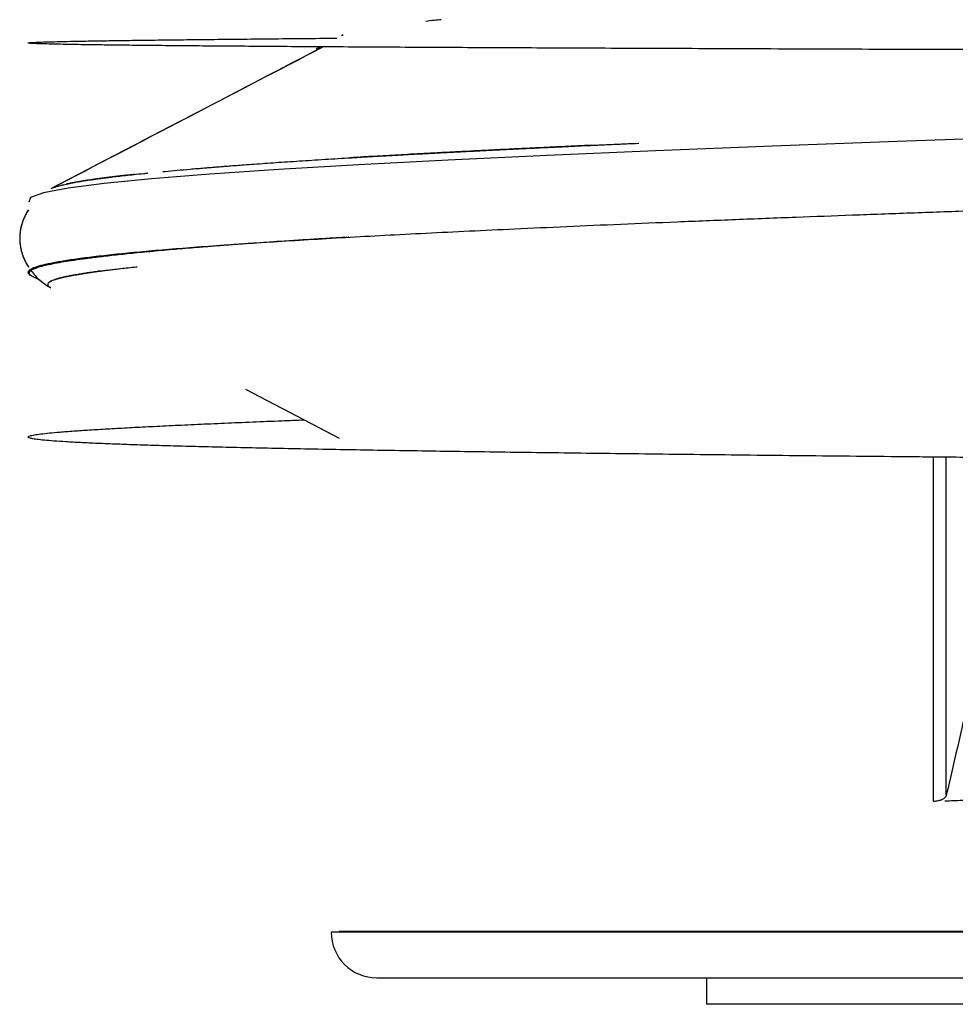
# Model space of a CAD drawing. Header units: millimetres. Extents: x 8 to 740, y 12 to 366.
# Tile 38 of 49: x 666.02 to 670.04, y 303 to 307.24. Entities that reach past the tile are written whole.
import ezdxf

# ---------------------------------------------------------------- set-up
doc = ezdxf.new("R2010")
doc.units = ezdxf.units.MM

msp = doc.modelspace()

# ---------------------------------------------------------------- linework, layer by layer
at = {"color": 7, "linetype": 'Continuous', "lineweight": 30}
for p, q in [((667.4098, 307.1728), (667.4025, 307.169)), ((667.3108, 307.1212), (667.2929, 307.1119)), ((666.0722, 306.1341), (666.1055, 306.1167)), ((666.1482, 306.0869), (666.1519, 306.0847)), ((666.1507, 306.0855), (666.1487, 306.0867)), ((666.9889, 305.6484), (667.3679, 305.4508)), ((666.9889, 305.6484), (667.3926, 305.438)), ((669.9492, 303.8739), (669.9492, 305.3558)), ((670.0045, 303.9016), (670.0045, 305.3553)), ((685.5871, 303.312), (667.358, 303.312)), ((667.3926, 303.315), (667.3926, 303.312)), ((685.5526, 303.315), (667.3926, 303.315)), ((667.3926, 303.315), (676.4582, 303.315)), ((668.9726, 303.115), (668.9726, 303.0011)), ((668.9726, 303.115), (668.9726, 303.0011)), ((676.3609, 303.0011), (668.9726, 303.0011))]:
    msp.add_line(p, q, dxfattribs=at)
at = {"color": 7, "linetype": 'Continuous', "lineweight": 30, "flags": 128}
msp.add_lwpolyline([(670.3645, 306.734), (669.7946, 306.714), (669.2568, 306.6939), (668.7537, 306.6738), (668.2876, 306.6537), (667.8608, 306.6336), (667.4754, 306.6135), (667.1332, 306.5934), (666.8359, 306.5733), (666.5848, 306.5532), (666.3813, 306.5331), (666.2261, 306.513), (666.1202, 306.4929), (666.0641, 306.4728), (666.0579, 306.4527), (666.0579, 306.4527)], dxfattribs=at)
at = {"color": 7, "linetype": 'Continuous', "lineweight": 30}
msp.add_arc((667.5551, 303.312), 0.1971, 180, 270, dxfattribs=at)
for points, knots in [([(667.832, 307.2381), (667.8214, 307.2371), (667.7947, 307.2346), (667.7762, 307.2322), (667.7649, 307.2308)], [0, 0, 0, 0, 0.393735, 1, 1, 1, 1]), ([(683.4243, 307.077), (683.4072, 307.077), (683.309, 307.0772), (683.1229, 307.0777), (682.8714, 307.0783), (682.6191, 307.0789), (682.3674, 307.0795), (682.1114, 307.0801), (681.8514, 307.0807), (681.5823, 307.0813), (681.3043, 307.0819), (681.0172, 307.0826), (680.727, 307.0832), (680.4338, 307.0839), (680.138, 307.0845), (679.8223, 307.0852), (679.4864, 307.0859), (679.1304, 307.0867), (678.7726, 307.0875), (678.4114, 307.0882), (678.0472, 307.089), (677.6806, 307.0898), (677.3141, 307.0906), (676.9483, 307.0914), (676.5858, 307.0922), (676.227, 307.093), (675.8723, 307.0938), (675.52, 307.0946), (675.1683, 307.0954), (674.8177, 307.0962), (674.4685, 307.0971), (674.1234, 307.0979), (673.7826, 307.0987), (673.4486, 307.0995), (673.1214, 307.1004), (672.8014, 307.1012), (672.4868, 307.102), (672.176, 307.1029), (671.8695, 307.1037), (671.5676, 307.1045), (671.2724, 307.1054), (670.9841, 307.1063), (670.7046, 307.1071), (670.4339, 307.108), (670.1721, 307.1088), (669.9178, 307.1097), (669.6695, 307.1105), (669.4276, 307.1114), (669.1923, 307.1123), (668.9653, 307.1132), (668.7466, 307.1141), (668.5375, 307.1149), (668.3381, 307.1158), (668.1481, 307.1167), (667.9664, 307.1176), (667.7853, 307.1185), (667.6061, 307.1195), (667.4302, 307.1205), (667.2651, 307.1215), (667.1109, 307.1225), (666.9676, 307.1236), (666.835, 307.1246), (666.7132, 307.1256), (666.6021, 307.1267), (666.5015, 307.1277), (666.4115, 307.1287), (666.3319, 307.1298), (666.2626, 307.1308), (666.2034, 307.1319), (666.1542, 307.133), (666.115, 307.134), (666.084, 307.1351), (666.0629, 307.1363), (666.053, 307.1376), (666.055, 307.1388), (666.0687, 307.14), (666.0938, 307.1413), (666.13, 307.1425), (666.1768, 307.1438), (666.2342, 307.145), (666.3016, 307.1463), (666.3787, 307.1476), (666.4653, 307.1489), (666.561, 307.1501), (666.6655, 307.1514), (666.7783, 307.1527), (666.8992, 307.154), (667.0277, 307.1553), (667.164, 307.1566), (667.2821, 307.1577), (667.3576, 307.1584), (667.3825, 307.1586)], [0, 0, 0, 0, 0.0023695, 0.0136546, 0.0248989, 0.0354635, 0.0459919, 0.0564842, 0.0669403, 0.0773603, 0.0883722, 0.0993435, 0.110274, 0.1211639, 0.1320131, 0.1428216, 0.1555079, 0.1681376, 0.1807108, 0.1932276, 0.2059138, 0.2185415, 0.2311106, 0.2436211, 0.256073, 0.2682457, 0.2803618, 0.2924214, 0.3044245, 0.3165878, 0.3286925, 0.3407387, 0.3527262, 0.3646552, 0.3763142, 0.3879167, 0.3994627, 0.4109522, 0.4225926, 0.4341743, 0.4456975, 0.4571621, 0.4685682, 0.4797135, 0.4908024, 0.5018348, 0.5128107, 0.523928, 0.5349868, 0.5459871, 0.5569287, 0.5678118, 0.5784435, 0.5890188, 0.5995375, 0.6099998, 0.62182, 0.6335672, 0.6452415, 0.6568429, 0.6683712, 0.6798267, 0.6912091, 0.7025186, 0.7137552, 0.7249188, 0.7360094, 0.7470271, 0.7579718, 0.7688435, 0.7796423, 0.7903682, 0.8025368, 0.8146102, 0.8265882, 0.838471, 0.8502584, 0.8619506, 0.8735475, 0.8850491, 0.8964554, 0.9077664, 0.9189821, 0.9301025, 0.9411277, 0.9520575, 0.9628921, 0.9736313, 0.9842753, 0.994824, 1, 1, 1, 1]), ([(667.3239, 307.1212), (667.1261, 307.018), (666.7353, 306.8143), (666.3446, 306.6107), (666.1516, 306.5101)], [0, 0, 0, 0, 0.506223, 1, 1, 1, 1]), ([(667.3234, 307.1212), (667.1423, 307.0267), (666.7531, 306.8239), (666.3639, 306.6211), (666.1559, 306.5127)], [0, 0, 0, 0, 0.465438, 1, 1, 1, 1]), ([(666.6337, 306.5845), (666.6371, 306.5848), (666.6567, 306.5867), (666.6957, 306.5902), (666.7517, 306.5952), (666.7982, 306.5991), (666.8323, 306.6019), (666.8521, 306.6035), (666.8724, 306.6051), (666.8927, 306.6067), (666.9108, 306.6081), (666.9434, 306.6107), (666.9992, 306.6149), (667.084, 306.621), (667.1825, 306.6277), (667.2884, 306.6347), (667.3975, 306.6415), (667.5091, 306.6481), (667.6179, 306.6543), (667.6962, 306.6587), (667.7401, 306.661), (667.7523, 306.6617), (667.7646, 306.6623), (667.777, 306.663), (667.7894, 306.6637), (667.8019, 306.6643), (667.8327, 306.666), (667.8842, 306.6686), (667.9594, 306.6725), (668.0417, 306.6767), (668.1317, 306.6811), (668.2295, 306.6859), (668.3355, 306.6909), (668.4512, 306.6963), (668.5668, 306.7016), (668.6457, 306.7051), (668.6813, 306.7066)], [0, 0, 0, 0, 0.008182, 0.046588, 0.087021, 0.129484, 0.142326, 0.155342, 0.168534, 0.1819, 0.194327, 0.202783, 0.243195, 0.296708, 0.351716, 0.408211, 0.466185, 0.518419, 0.571782, 0.619648, 0.625074, 0.63051, 0.635957, 0.641414, 0.646881, 0.65236, 0.657848, 0.687287, 0.719123, 0.75335, 0.789961, 0.828948, 0.8703, 0.914004, 0.961305, 1, 1, 1, 1]), ([(667.4393, 306.6439), (667.4449, 306.6442), (667.4797, 306.6463), (667.5481, 306.6503), (667.6419, 306.6556), (667.7096, 306.6593), (667.7471, 306.6613), (667.7566, 306.6618), (667.7661, 306.6623), (667.7757, 306.6628), (667.7853, 306.6633), (667.795, 306.6639), (667.8047, 306.6644), (667.8292, 306.6657), (667.8706, 306.6678), (667.9315, 306.671), (667.999, 306.6744), (668.0734, 306.6782), (668.155, 306.6822), (668.244, 306.6865), (668.3418, 306.6912), (668.4487, 306.6962), (668.5623, 306.7014), (668.6415, 306.7049), (668.6807, 306.7066)], [0, 0, 0, 0, 0.016018, 0.100964, 0.189601, 0.270645, 0.278758, 0.286899, 0.295066, 0.303261, 0.311484, 0.319733, 0.32801, 0.336315, 0.382037, 0.432352, 0.487254, 0.546731, 0.610774, 0.679366, 0.752491, 0.832259, 0.916753, 1, 1, 1, 1]), ([(668.4771, 306.6975), (668.4574, 306.6966), (668.4009, 306.694), (668.3128, 306.6898), (668.2145, 306.6851), (668.1285, 306.6809), (668.0537, 306.6772), (667.9889, 306.6739), (667.9363, 306.6712), (667.8942, 306.669), (667.8627, 306.6674), (667.842, 306.6663), (667.8313, 306.6658), (667.8284, 306.6656), (667.8256, 306.6655), (667.8228, 306.6653), (667.82, 306.6652), (667.8173, 306.665), (667.7766, 306.6629), (667.701, 306.6588), (667.5952, 306.653), (667.5086, 306.648), (667.4585, 306.645), (667.4396, 306.6439)], [0, 0, 0, 0, 0.0502486, 0.1440708, 0.2314632, 0.3123966, 0.3782566, 0.4390837, 0.4948676, 0.5289183, 0.5607664, 0.5869696, 0.5898042, 0.5926172, 0.5954088, 0.5981788, 0.6009273, 0.6036543, 0.6063597, 0.7217984, 0.8319272, 0.9367261, 1, 1, 1, 1]), ([(666.1564, 306.5126), (666.159, 306.5137), (666.1646, 306.5161), (666.1744, 306.5193), (666.1841, 306.5222), (666.1927, 306.5245), (666.2024, 306.5269), (666.2133, 306.5295), (666.2258, 306.5322), (666.2391, 306.535), (666.2521, 306.5375), (666.2641, 306.5397), (666.2749, 306.5416), (666.2861, 306.5435), (666.2981, 306.5454), (666.3111, 306.5474), (666.321, 306.5489), (666.3279, 306.5499), (666.3312, 306.5504), (666.3347, 306.5508), (666.3382, 306.5513), (666.3417, 306.5518), (666.3454, 306.5523), (666.3537, 306.5535), (666.3676, 306.5553), (666.3887, 306.5581), (666.4131, 306.5611), (666.4412, 306.5645), (666.4734, 306.5681), (666.5102, 306.5722), (666.5429, 306.5756), (666.5643, 306.5777), (666.571, 306.5784)], [0, 0, 0, 0, 0.054617, 0.115617, 0.153407, 0.18976, 0.224674, 0.266437, 0.308104, 0.349436, 0.390429, 0.421716, 0.44749, 0.475757, 0.506526, 0.535678, 0.566781, 0.574032, 0.581381, 0.588829, 0.596376, 0.604022, 0.611767, 0.619611, 0.656338, 0.697522, 0.743183, 0.793337, 0.848003, 0.9072, 0.970944, 1, 1, 1, 1]), ([(666.5135, 306.5725), (666.5117, 306.5723), (666.4994, 306.571), (666.4787, 306.5687), (666.4519, 306.5657), (666.4283, 306.5629), (666.4076, 306.5604), (666.3896, 306.5581), (666.3741, 306.5561), (666.3608, 306.5544), (666.3498, 306.5529), (666.3396, 306.5515), (666.3289, 306.5499), (666.3164, 306.5481), (666.3023, 306.5459), (666.2872, 306.5435), (666.2714, 306.5409), (666.2553, 306.538), (666.239, 306.5349), (666.227, 306.5325), (666.221, 306.5311), (666.2199, 306.5309)], [0, 0, 0, 0, 0.013037, 0.090591, 0.162255, 0.228047, 0.287988, 0.342097, 0.390392, 0.432889, 0.469606, 0.499056, 0.536043, 0.580548, 0.632542, 0.691997, 0.754708, 0.823952, 0.899688, 0.981867, 1, 1, 1, 1]), ([(666.0693, 306.1359), (666.0684, 306.1363), (666.0597, 306.1399), (666.0543, 306.1468), (666.054, 306.1566), (666.0668, 306.1664), (666.0912, 306.1762), (666.1274, 306.186), (666.1753, 306.1958), (666.2349, 306.2055), (666.306, 306.2153), (666.3884, 306.225), (666.4821, 306.2347), (666.5869, 306.2444), (666.7026, 306.2541), (666.8291, 306.2638), (666.9643, 306.2734), (667.1076, 306.2828), (667.2584, 306.292), (667.4184, 306.3013), (667.5873, 306.3105), (667.7651, 306.3198), (667.9515, 306.329), (668.1528, 306.3385), (668.3696, 306.3483), (668.6028, 306.3584), (668.8452, 306.3685), (669.0965, 306.3786), (669.3486, 306.3884), (669.6001, 306.3978), (669.8499, 306.407), (670.1061, 306.4161), (670.3682, 306.4252), (670.6359, 306.4343), (670.9091, 306.4434), (671.1967, 306.4528), (671.4989, 306.4624), (671.816, 306.4724), (672.1382, 306.4823), (672.465, 306.4923), (672.7861, 306.5019), (673.1005, 306.5112), (673.4077, 306.5202), (673.703, 306.5288), (673.897, 306.5344), (673.9868, 306.5369)], [0, 0, 0, 0, 0.0025662, 0.0270948, 0.0515932, 0.0760615, 0.1004997, 0.1249077, 0.1492856, 0.1736333, 0.1979509, 0.2222384, 0.2464957, 0.2707229, 0.2949199, 0.3190868, 0.3432235, 0.3663666, 0.3894818, 0.4125693, 0.4356289, 0.4586608, 0.481665, 0.5046413, 0.529883, 0.5550911, 0.5802655, 0.6054064, 0.6305136, 0.6533094, 0.6760774, 0.6988176, 0.7215301, 0.7442148, 0.7668717, 0.7895008, 0.8143605, 0.8391867, 0.8639792, 0.8887381, 0.9134634, 0.935912, 0.9583328, 0.9807258, 1, 1, 1, 1]), ([(666.0557, 306.4204), (666.0537, 306.4174), (666.048, 306.4087), (666.0398, 306.3925), (666.0315, 306.3729), (666.0253, 306.3532), (666.0212, 306.3348), (666.0191, 306.3194), (666.0183, 306.3077), (666.0181, 306.2988), (666.0181, 306.2922), (666.0184, 306.286), (666.0192, 306.2743), (666.0214, 306.2586), (666.0257, 306.2406), (666.0294, 306.2287), (666.0321, 306.2214), (666.0341, 306.216), (666.0367, 306.2098), (666.0409, 306.2005), (666.0471, 306.1885), (666.0524, 306.1789), (666.056, 306.1738), (666.0564, 306.1733)], [0, 0, 0, 0, 0.047423, 0.138961, 0.223185, 0.300175, 0.367537, 0.420376, 0.464218, 0.4893, 0.511187, 0.532228, 0.552428, 0.632243, 0.696165, 0.744486, 0.762855, 0.777994, 0.8046, 0.849009, 0.911164, 0.990932, 1, 1, 1, 1]), ([(666.0556, 306.4203), (666.0539, 306.4177), (666.0484, 306.4094), (666.0404, 306.3938), (666.032, 306.3744), (666.0257, 306.3549), (666.0217, 306.337), (666.0194, 306.3223), (666.0185, 306.3113), (666.0181, 306.3029), (666.0181, 306.2965), (666.0182, 306.2905), (666.0187, 306.2789), (666.0206, 306.2635), (666.0243, 306.2458), (666.0277, 306.234), (666.0301, 306.2268), (666.0321, 306.2214), (666.0345, 306.2152), (666.0384, 306.2059), (666.0443, 306.1938), (666.0505, 306.1822), (666.0552, 306.1753), (666.0569, 306.1729)], [0, 0, 0, 0, 0.04113, 0.131238, 0.21383, 0.288995, 0.353681, 0.403695, 0.444097, 0.467284, 0.488455, 0.508843, 0.528412, 0.605669, 0.667445, 0.714031, 0.731685, 0.746363, 0.772934, 0.817222, 0.879181, 0.958694, 1, 1, 1, 1]), ([(667.4335, 306.302), (667.4334, 306.302), (667.4089, 306.3006), (667.3596, 306.2977), (667.284, 306.2931), (667.2048, 306.2882), (667.1319, 306.2834), (667.0658, 306.2789), (667.0068, 306.2748), (666.947, 306.2705), (666.8868, 306.266), (666.8264, 306.2613), (666.7706, 306.2568), (666.7201, 306.2526), (666.6555, 306.247), (666.5774, 306.2399), (666.4907, 306.2314), (666.4143, 306.2232), (666.3474, 306.2154), (666.2895, 306.2079), (666.2398, 306.2008), (666.1967, 306.1939), (666.159, 306.187), (666.1262, 306.1799), (666.1001, 306.173), (666.0804, 306.1661), (666.0675, 306.1597), (666.0623, 306.1553), (666.0605, 306.1529), (666.0601, 306.1524), (666.0598, 306.1518), (666.0595, 306.1512), (666.0592, 306.1506), (666.0591, 306.15), (666.0589, 306.1494), (666.0585, 306.1471), (666.0597, 306.1432), (666.0644, 306.1384), (666.0701, 306.1354), (666.0723, 306.1342)], [0, 0, 0, 0, 0.000118, 0.024498, 0.05103, 0.079714, 0.11055, 0.132998, 0.156463, 0.180944, 0.206442, 0.232955, 0.260484, 0.282867, 0.304659, 0.355393, 0.404507, 0.452003, 0.497883, 0.542146, 0.584795, 0.625418, 0.667525, 0.711115, 0.75619, 0.797084, 0.839128, 0.877078, 0.880853, 0.884637, 0.88843, 0.892231, 0.896041, 0.899859, 0.903686, 0.907522, 0.943518, 0.977511, 1, 1, 1, 1]), ([(666.1435, 306.107), (666.1456, 306.1086), (666.1498, 306.1118), (666.1598, 306.1163), (666.1714, 306.1205), (666.1838, 306.1242), (666.1943, 306.127), (666.2024, 306.1289), (666.2079, 306.1302), (666.2147, 306.1317), (666.2219, 306.1332), (666.2314, 306.1352), (666.2433, 306.1375), (666.2584, 306.1402), (666.274, 306.1429), (666.2898, 306.1454), (666.3047, 306.1477), (666.3184, 306.1498), (666.3307, 306.1516), (666.3414, 306.1531), (666.3522, 306.1546), (666.3646, 306.1564), (666.3804, 306.1584), (666.3992, 306.1609), (666.4213, 306.1636), (666.4471, 306.1666), (666.477, 306.17), (666.5029, 306.1728), (666.5194, 306.1745), (666.5239, 306.175)], [0, 0, 0, 0, 0.070919, 0.143731, 0.202722, 0.259153, 0.313022, 0.326815, 0.34766, 0.371631, 0.394865, 0.417361, 0.459389, 0.498536, 0.540299, 0.578139, 0.612034, 0.641966, 0.667918, 0.689878, 0.707833, 0.733103, 0.762897, 0.797229, 0.836115, 0.879572, 0.927616, 0.980266, 1, 1, 1, 1]), ([(666.0667, 306.1584), (666.0725, 306.151), (666.0854, 306.1347), (666.1094, 306.1125), (666.1289, 306.0974), (666.1404, 306.0913), (666.1417, 306.0906)], [0, 0, 0, 0, 0.264037, 0.586651, 0.952564, 1, 1, 1, 1]), ([(666.3588, 306.1555), (666.358, 306.1554), (666.3563, 306.1551), (666.3537, 306.1548), (666.3433, 306.1533), (666.3256, 306.1508), (666.3015, 306.1471), (666.2785, 306.1435), (666.2521, 306.139), (666.2337, 306.1355), (666.2216, 306.133), (666.2183, 306.1324), (666.2151, 306.1317), (666.212, 306.131), (666.2089, 306.1303), (666.2059, 306.1297), (666.2007, 306.1285), (666.1929, 306.1266), (666.1828, 306.1239), (666.1726, 306.1208), (666.1632, 306.1175), (666.1549, 306.1141), (666.1498, 306.1114), (666.1468, 306.1095), (666.1454, 306.1085), (666.144, 306.1075), (666.1428, 306.1064), (666.1417, 306.1054), (666.1395, 306.1028), (666.1378, 306.0989), (666.1396, 306.0937), (666.1432, 306.0897), (666.1471, 306.0875), (666.1482, 306.0869)], [0, 0, 0, 0, 0.00443, 0.009769, 0.015002, 0.064959, 0.1164, 0.169312, 0.222376, 0.312876, 0.322976, 0.333065, 0.343142, 0.353209, 0.363263, 0.373307, 0.38334, 0.417566, 0.457211, 0.502251, 0.552666, 0.601463, 0.6544, 0.668948, 0.683779, 0.698894, 0.714293, 0.729976, 0.745942, 0.826161, 0.901965, 0.9734, 1, 1, 1, 1]), ([(666.3683, 306.1568), (666.3674, 306.1567), (666.3656, 306.1564), (666.3631, 306.1561), (666.3605, 306.1557), (666.3581, 306.1554), (666.3557, 306.155), (666.3533, 306.1547), (666.3432, 306.1533), (666.3256, 306.1508), (666.3015, 306.1471), (666.2785, 306.1435), (666.2521, 306.139), (666.2337, 306.1355), (666.2216, 306.133), (666.2183, 306.1324), (666.2151, 306.1317), (666.212, 306.131), (666.2089, 306.1303), (666.2059, 306.1297), (666.2014, 306.1286), (666.1951, 306.1271), (666.1871, 306.1251), (666.179, 306.1228), (666.1708, 306.1202), (666.1627, 306.1173), (666.1549, 306.1141), (666.1498, 306.1114), (666.1468, 306.1095), (666.1454, 306.1085), (666.144, 306.1075), (666.1428, 306.1064), (666.1417, 306.1054), (666.1395, 306.1029), (666.139, 306.1007), (666.1386, 306.0989)], [0, 0, 0, 0, 0.005872, 0.011652, 0.01734, 0.022938, 0.028443, 0.033858, 0.039181, 0.098546, 0.159675, 0.22255, 0.285607, 0.39315, 0.405152, 0.417141, 0.429116, 0.441078, 0.453026, 0.464961, 0.476884, 0.508905, 0.545051, 0.585307, 0.62966, 0.678098, 0.736084, 0.79899, 0.816277, 0.833901, 0.851863, 0.870162, 0.888798, 0.907771, 1, 1, 1, 1]), ([(666.1018, 306.1204), (666.1057, 306.1167), (666.1183, 306.1048), (666.1322, 306.0964), (666.1417, 306.0906)], [0, 0, 0, 0, 0.3127422, 1, 1, 1, 1]), ([(683.6945, 305.2714), (683.6667, 305.2716), (683.5541, 305.2722), (683.3485, 305.2734), (683.0784, 305.275), (682.8016, 305.2766), (682.5191, 305.2782), (682.2367, 305.2797), (681.9553, 305.2813), (681.6754, 305.2828), (681.392, 305.2843), (681.1052, 305.2858), (680.8097, 305.2874), (680.5056, 305.289), (680.1929, 305.2907), (679.8782, 305.2923), (679.5616, 305.294), (679.2437, 305.2957), (678.9309, 305.2973), (678.6235, 305.299), (678.322, 305.3006), (678.0204, 305.3022), (677.7192, 305.3038), (677.4126, 305.3055), (677.1008, 305.3072), (676.7841, 305.3089), (676.4691, 305.3107), (676.1558, 305.3125), (675.8447, 305.3142), (675.5178, 305.3161), (675.1758, 305.3181), (674.8195, 305.3203), (674.4678, 305.3224), (674.1187, 305.3246), (673.773, 305.3267), (673.4308, 305.329), (673.0948, 305.3312), (672.7651, 305.3334), (672.444, 305.3357), (672.1316, 305.3379), (671.8279, 305.3402), (671.5314, 305.3424), (671.2405, 305.3447), (670.9554, 305.347), (670.6765, 305.3493), (670.4057, 305.3517), (670.1431, 305.354), (669.8902, 305.3564), (669.6471, 305.3587), (669.4136, 305.3611), (669.1883, 305.3634), (668.97, 305.3658), (668.7589, 305.3683), (668.555, 305.3707), (668.3598, 305.3732), (668.1731, 305.3756), (667.9961, 305.3781), (667.8285, 305.3806), (667.67, 305.383), (667.5198, 305.3855), (667.3711, 305.3881), (667.2254, 305.3908), (667.0836, 305.3937), (666.9518, 305.3966), (666.83, 305.3995), (666.7179, 305.4024), (666.6153, 305.4053), (666.5221, 305.4082), (666.4341, 305.4113), (666.3526, 305.4146), (666.2788, 305.418), (666.2162, 305.4214), (666.1642, 305.4249), (666.1227, 305.4284), (666.0911, 305.4319), (666.0684, 305.4355), (666.0553, 305.4394), (666.0529, 305.4434), (666.0612, 305.4474), (666.0795, 305.4514), (666.1074, 305.4555), (666.1443, 305.4596), (666.1911, 305.4639), (666.2485, 305.4683), (666.3166, 305.4729), (666.3931, 305.4775), (666.4772, 305.4822), (666.5701, 305.487), (666.6717, 305.4919), (666.7818, 305.497), (666.8974, 305.5021), (667.0184, 305.5072), (667.1327, 305.5119), (667.2098, 305.515), (667.2423, 305.5163)], [0, 0, 0, 0, 0.00397, 0.016112, 0.028191, 0.040207, 0.052159, 0.064049, 0.075202, 0.086299, 0.097339, 0.108324, 0.119253, 0.130783, 0.142249, 0.153653, 0.164994, 0.176271, 0.187486, 0.198002, 0.208462, 0.218867, 0.229215, 0.239507, 0.250361, 0.261153, 0.271882, 0.282547, 0.29315, 0.303689, 0.31603, 0.328283, 0.340448, 0.352526, 0.364734, 0.376851, 0.388877, 0.400812, 0.412657, 0.424201, 0.435659, 0.447028, 0.458311, 0.469708, 0.481015, 0.492231, 0.503356, 0.51439, 0.52514, 0.535801, 0.546375, 0.556862, 0.567449, 0.577946, 0.588351, 0.598666, 0.608891, 0.618844, 0.62871, 0.638488, 0.648179, 0.659085, 0.669878, 0.680558, 0.691125, 0.701579, 0.71192, 0.722147, 0.732262, 0.743683, 0.754957, 0.766083, 0.777062, 0.787892, 0.798575, 0.809111, 0.820735, 0.832175, 0.843429, 0.854498, 0.865382, 0.87608, 0.886594, 0.897945, 0.909071, 0.919974, 0.930653, 0.941108, 0.951951, 0.962542, 0.972882, 0.982969, 0.992804, 1, 1, 1, 1]), ([(670.1592, 304.5952), (670.1392, 304.5018), (670.1036, 304.3351), (670.052, 304.1042), (670.0203, 303.9691), (670.0045, 303.9016)], [0, 0, 0, 0, 0.389507, 0.69473, 1, 1, 1, 1]), ([(669.9984, 303.8762), (670.0234, 303.8773), (670.0756, 303.8796), (670.1586, 303.8832), (670.2496, 303.8872), (670.349, 303.8914), (670.457, 303.8959), (670.5739, 303.9007), (670.6903, 303.9053), (670.8049, 303.9099), (670.9167, 303.9142), (671.0345, 303.9188), (671.1586, 303.9235), (671.2881, 303.9283), (671.4197, 303.9332), (671.5663, 303.9386), (671.7251, 303.9443), (671.8464, 303.9487), (671.9093, 303.9509), (671.9151, 303.9511)], [0, 0, 0, 0, 0.043732, 0.091447, 0.143147, 0.198831, 0.258498, 0.322148, 0.389782, 0.445718, 0.504113, 0.564966, 0.628277, 0.694045, 0.760615, 0.824809, 0.910652, 0.991796, 1, 1, 1, 1]), ([(669.9867, 303.882), (669.9866, 303.882), (669.9818, 303.8796), (669.9709, 303.8758), (669.9563, 303.8746), (669.9492, 303.8739)], [0, 0, 0, 0, 0.01397, 0.518659, 1, 1, 1, 1]), ([(670.0045, 303.9016), (670.003, 303.8976), (670, 303.8899), (669.9911, 303.8846), (669.9867, 303.882)], [0, 0, 0, 0, 0.513324, 1, 1, 1, 1]), ([(667.5553, 303.115), (667.5559, 303.115), (667.5571, 303.115), (667.5685, 303.115), (667.5873, 303.115), (667.6139, 303.115), (667.6483, 303.115), (667.6904, 303.115), (667.7378, 303.115), (667.7891, 303.115), (667.8432, 303.115), (667.9028, 303.115), (667.9678, 303.115), (668.0382, 303.115), (668.1141, 303.115), (668.1955, 303.115), (668.288, 303.115), (668.3929, 303.115), (668.5115, 303.115), (668.6373, 303.115), (668.7608, 303.115), (668.8804, 303.115), (668.9945, 303.115), (669.1108, 303.115), (669.2452, 303.115), (669.3993, 303.115), (669.5778, 303.115), (669.7634, 303.115), (669.9562, 303.115), (670.1422, 303.115), (670.3197, 303.115), (670.4871, 303.115), (670.6582, 303.115), (670.8332, 303.115), (671.0119, 303.115), (671.1944, 303.115), (671.3837, 303.115), (671.5735, 303.115), (671.7632, 303.115), (671.949, 303.115), (672.1375, 303.115), (672.3286, 303.115), (672.5224, 303.115), (672.7187, 303.115), (672.9296, 303.115), (673.1551, 303.115), (673.3954, 303.115), (673.638, 303.115), (673.8829, 303.115), (674.1301, 303.115), (674.3797, 303.115), (674.6472, 303.115), (674.9325, 303.115), (675.2355, 303.115), (675.5396, 303.115), (675.8448, 303.115), (676.1513, 303.115), (676.4438, 303.115), (676.7216, 303.115), (676.9843, 303.115), (677.2463, 303.115), (677.5075, 303.115), (677.7679, 303.115), (678.0276, 303.115), (678.2739, 303.115), (678.5064, 303.115), (678.7252, 303.115), (678.9422, 303.115), (679.1575, 303.115), (679.3712, 303.115), (679.5831, 303.115), (679.7934, 303.115), (680.0159, 303.115), (680.2496, 303.115), (680.4936, 303.115), (680.7335, 303.115), (680.9527, 303.115), (681.1519, 303.115), (681.3322, 303.115), (681.5065, 303.115), (681.6982, 303.115), (681.9058, 303.115), (682.1305, 303.115), (682.3494, 303.115), (682.5624, 303.115), (682.7551, 303.115), (682.9287, 303.115), (683.0842, 303.115), (683.2353, 303.115), (683.3818, 303.115), (683.5239, 303.115), (683.6615, 303.115), (683.7967, 303.115), (683.925, 303.115), (684.0462, 303.115), (684.1587, 303.115), (684.2666, 303.115), (684.3698, 303.115), (684.4685, 303.115), (684.5624, 303.115), (684.6572, 303.115), (684.7514, 303.115), (684.8437, 303.115), (684.929, 303.115), (685.0072, 303.115), (685.0783, 303.115), (685.1423, 303.115), (685.2028, 303.115), (685.2579, 303.115), (685.3057, 303.115), (685.343, 303.115), (685.37, 303.115), (685.3854, 303.115), (685.3914, 303.115), (685.3899, 303.115), (685.3899, 303.115)], [0, 0, 0, 0, 0.008896, 0.018277, 0.027648, 0.037016, 0.046389, 0.055777, 0.065186, 0.07324, 0.08128, 0.08931, 0.097337, 0.105365, 0.113399, 0.121445, 0.129507, 0.139201, 0.148877, 0.158545, 0.168213, 0.175815, 0.183427, 0.191053, 0.19825, 0.208498, 0.218736, 0.228975, 0.239224, 0.249496, 0.25766, 0.265812, 0.273956, 0.2821, 0.290246, 0.298402, 0.306573, 0.315163, 0.322925, 0.330679, 0.338429, 0.34618, 0.353937, 0.361705, 0.369487, 0.37869, 0.387876, 0.397051, 0.406224, 0.415403, 0.424595, 0.433807, 0.444772, 0.455712, 0.466642, 0.477574, 0.488521, 0.499496, 0.508896, 0.518277, 0.527648, 0.537016, 0.546389, 0.555777, 0.565186, 0.57324, 0.58128, 0.58931, 0.597337, 0.605365, 0.613399, 0.621445, 0.629507, 0.639201, 0.648877, 0.658545, 0.668213, 0.675815, 0.683427, 0.691053, 0.69825, 0.708498, 0.718736, 0.728975, 0.739224, 0.749496, 0.75766, 0.765812, 0.773956, 0.7821, 0.790246, 0.798402, 0.806573, 0.815163, 0.822925, 0.830679, 0.838429, 0.84618, 0.853937, 0.861705, 0.869487, 0.87869, 0.887876, 0.897051, 0.906224, 0.915403, 0.924595, 0.933807, 0.944772, 0.955712, 0.966642, 0.977574, 0.988521, 0.999496, 1, 1, 1, 1])]:
    msp.add_open_spline(points, degree=3, knots=knots, dxfattribs=at)

doc.saveas('drawing.dxf')
